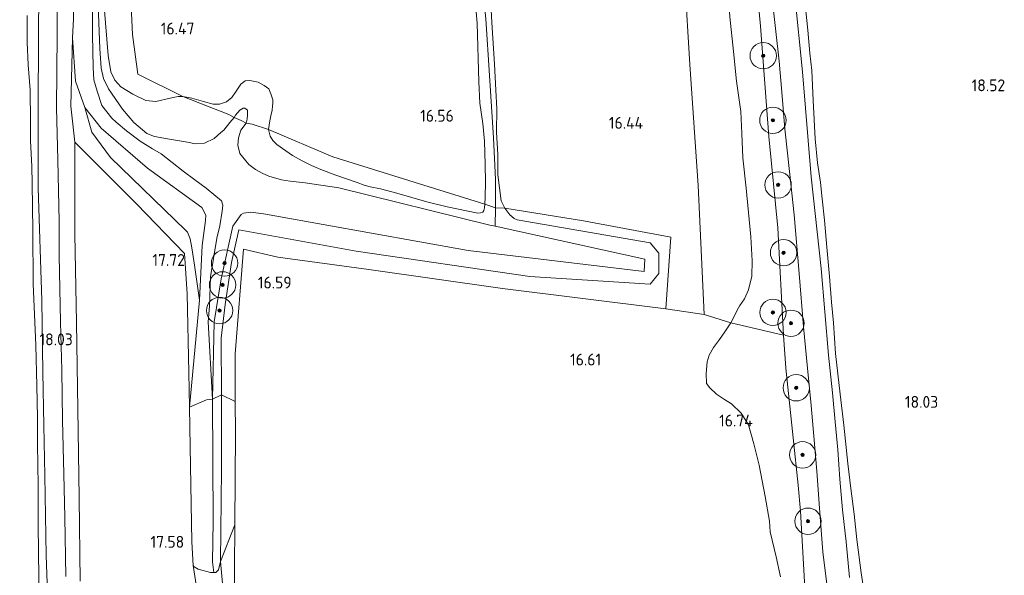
# Model space of a CAD drawing. Extents: x 196936 to 200438, y 361224 to 364196.
# Tile 10 of 256: x 197643 to 197792, y 361822 to 361906. Entities that reach past the tile are written whole.
import ezdxf
from ezdxf.enums import TextEntityAlignment as Align

# ---------------------------------------------------------------- set-up
doc = ezdxf.new("R2010")
doc.units = 0
for name, color, linetype, lineweight in [('B-ME-GR-BOOM-S', 90, 'Continuous', 25), ('B-ME-GR-BOUWLAND_AKKERBOUW-GV', 80, 'Continuous', 13), ('B-ME-GR-GRAS-GV', 60, 'Continuous', 13), ('B-ME-GW-TALUD_KRUIN-G', 90, 'Continuous', 18), ('B-ME-GW-TALUD_TEEN-G', 90, 'Continuous', 18), ('B-ME-IE-TERREINAFSCHEIDING_KUNSTMATIG_HEKWERK-G', 20, 'IE-TERREINAFSCHEIDING-KUNSTMATIG', 18), ('B-ME-OG-HOOGTEPUNT-S', 7, 'Continuous', 25), ('B-ME-OG-TERREIN_GROEN-GV', 7, 'Continuous', 18), ('B-ME-OG-WATER_GREPPEL-G', 160, 'Continuous', 18), ('B-ME-OG-WATER_SLOOT-G', 120, 'Continuous', 18), ('B-ME-OG-WATER_SLOOT-GV', 120, 'Continuous', 18), ('B-ME-VH-VERHARDING_HALFVERHARDING-GV', 252, 'Continuous', 18)]:
    doc.layers.add(name, color=color, linetype=linetype, lineweight=lineweight)
doc.styles.add('NLCS-ISO-ANNOTATIVE-T18', font='NLCS-ISO.ttf', dxfattribs={"height": 1.8})
doc.linetypes.add('IE-TERREINAFSCHEIDING-KUNSTMATIG', pattern='A,4,[82,NLCS.SHX,S=0.75,R=90,X=0,Y=0],4,-2', length=10)

# ---------------------------------------------------------------- blocks, each defined once
blk = doc.blocks.new('SAL-HOOGTELABEL-SO')
at = {"color": 0, "linetype": 'ByBlock', "lineweight": -2, "style": 'NLCS-ISO-ANNOTATIVE-T18'}
blk.add_attdef('HOOGTE', text='', height=1.8, dxfattribs=at).set_placement((2.79, 0), align=Align.RIGHT)
blk = doc.blocks.new('SGR-BOOM_01-SO')
at = {"linetype": 'ByBlock', "lineweight": 18}
h = blk.add_hatch(color=0, dxfattribs=at)
h.dxf.hatch_style = 1
edge = h.paths.add_edge_path()
edge.add_arc((0, 0), 0.25, 0, 360)
at = {"color": 0, "linetype": 'ByBlock', "lineweight": 18}
for radius in [2, 0.25]:
    blk.add_circle((0, 0), radius, dxfattribs=at)

msp = doc.modelspace()

# ---------------------------------------------------------------- linework, layer by layer
at = {"layer": 'B-ME-GR-BOUWLAND_AKKERBOUW-GV'}
for points in [[(197770.589, 361819.167, 17.91), (197770.115, 361822.465, 17.958), (197769.442, 361827.511, 17.937), (197769.018, 361831.344, 17.98), (197768.529, 361835.249, 17.966), (197768.093, 361839.03, 18.02), (197767.476, 361844.858, 17.99), (197766.94, 361849.569, 18.006), (197766.232, 361855.693, 17.985), (197765.888, 361860.35, 18.043), (197765.582, 361863.485, 18.075), (197765.309, 361867.4, 18.04), (197764.907, 361871.819, 18.033), (197764.558, 361875.942, 18.053), (197764.17, 361879.127, 18.055), (197763.927, 361881.616, 18.08), (197763.495, 361884.623, 18.068), (197763.149, 361888.24, 17.993), (197762.836, 361894.057, 18.015), (197762.627, 361898.619, 18.04), (197762.316, 361901.218, 18.065), (197762, 361904.702, 18.058), (197761.601, 361908.616, 18.008)], [(197643.693, 361906.923, 17.891), (197643.657, 361902.887, 17.881), (197643.848, 361899.446, 17.907), (197644.117, 361895.66, 17.894), (197644.193, 361890.863, 17.931), (197644.157, 361887.94, 17.931), (197644.37, 361884.032, 17.926), (197644.421, 361881.467, 17.957), (197644.515, 361874.337, 18.06), (197644.605, 361866.265, 18.087), (197644.982, 361856.954, 18.045), (197645.147, 361850.806, 18.028), (197645.221, 361846.021, 18.031), (197645.252, 361841.989, 17.995), (197645.357, 361835.713, 18.028), (197645.339, 361830.095, 18), (197645.413, 361825.311, 18.006), (197645.505, 361818.867, 18.028)]]:
    msp.add_polyline3d(points, dxfattribs=at)
at = {"layer": 'B-ME-GR-GRAS-GV'}
for points in [[(197641.688, 361960.555, 17.897), (197643.18, 361954.039, 17.887), (197644.074, 361948.083, 17.87), (197644.611, 361941.806, 17.885), (197645.299, 361932.2, 17.824), (197645.462, 361923.979, 17.929), (197645.481, 361914.685, 18.002), (197645.407, 361904.59, 18.009), (197645.319, 361891.956, 17.951), (197645.322, 361880.819, 17.951), (197645.899, 361863.74, 18.024), (197646.073, 361852.894, 18.052), (197646.21, 361844.784, 18.038), (197646.338, 361837.219, 17.969), (197646.54, 361825.098, 17.978), (197646.833, 361816.693, 18)], [(197761.507, 361821.101, 17.809), (197760.889, 361831.814, 17.819), (197760.554, 361835.77, 17.832), (197759.795, 361842.934, 17.999), (197758.658, 361853.488, 17.936), (197758.323, 361858.482, 17.803), (197757.482, 361874.734, 17.779), (197756.093, 361888.611, 17.92), (197754.857, 361905.315, 17.938), (197753.173, 361923.33, 17.854)], [(197711.006, 361916.133, 16.486), (197711.885, 361905.783, 16.417), (197712.125, 361896.874, 16.42), (197712.283, 361893.646, 16.445), (197712.761, 361890.56, 16.472), (197712.99, 361887.883, 16.517), (197713.113, 361884.379, 16.512), (197713.149, 361881.686, 16.547), (197713.101, 361879.424, 16.562), (197713.055, 361878.33, 16.562), (197690.036, 361885.501, 16.333), (197680.241, 361889.683, 16.426), (197680.458, 361890.956, 16.453), (197680.683, 361892.007, 16.448), (197680.814, 361892.543, 16.351), (197680.855, 361893.228, 16.314), (197680.92, 361893.622, 16.396), (197680.924, 361894.158, 16.531), (197680.607, 361895.057, 16.538), (197680.291, 361895.829, 16.533), (197679.626, 361896.339, 16.516), (197678.701, 361896.818, 16.521), (197677.405, 361897.071, 16.528), (197676.698, 361897.023, 16.563), (197676.076, 361896.544, 16.568), (197675.271, 361895.319, 16.561), (197674.725, 361894.505, 16.508), (197673.902, 361893.854, 16.483), (197672.833, 361893.483, 16.463), (197671.888, 361893.493, 16.463), (197670.412, 361893.917, 16.486), (197668.632, 361894.384, 16.456), (197667.284, 361894.682, 16.471), (197660.443, 361898.025, 16.491), (197659.646, 361904.05, 16.528), (197658.935, 361919.32, 16.641)], [(197649.519, 361821.908, 17.939), (197649.373, 361830.905, 17.933), (197649.241, 361837.415, 18.005), (197649.036, 361845.599, 18.005), (197648.914, 361853.191, 18.066), (197648.739, 361860.454, 17.953), (197648.543, 361870.633, 17.978), (197648.518, 361875.701, 17.921), (197648.337, 361885.075, 17.878), (197648.144, 361892.933, 17.875), (197648.227, 361904.026, 17.941), (197648.209, 361915.648, 17.869)], [(197756.063, 361914.48, 18.03), (197757.66, 361900.008, 18.04), (197758.092, 361895.314, 18.061), (197758.534, 361889.782, 18.056), (197759.303, 361882.846, 18.064), (197759.924, 361876.73, 17.993), (197760.724, 361867.844, 17.988), (197761.337, 361859.732, 18.045), (197761.952, 361853.482, 18.001), (197762.546, 361847.804, 17.998), (197762.947, 361843.199, 17.993), (197763.356, 361837.864, 17.912), (197763.778, 361832.255, 17.954), (197764.279, 361825.655, 17.901), (197765.229, 361817.92, 17.854)], [(197653.595, 361913.201, 16.461), (197653.593, 361903.986, 16.401), (197653.665, 361899.033, 16.496), (197653.774, 361897.191, 16.496), (197654.263, 361895.449, 16.495), (197654.994, 361893.294, 16.496), (197656.512, 361891.401, 16.481), (197657.142, 361890.751, 16.366), (197658.746, 361889.454, 16.251), (197660.79, 361887.893, 16.009), (197662.685, 361886.713, 15.708), (197663.991, 361885.985, 15.551), (197665.674, 361884.636, 15.527), (197667.302, 361883.358, 15.468), (197669.093, 361882.019, 15.429), (197670.786, 361880.755, 15.512), (197672.292, 361879.534, 15.578), (197673.11, 361878.841, 15.639), (197673.333, 361878.174, 15.708), (197673.23, 361877.287, 15.789), (197672.865, 361875.042, 15.872), (197672.435, 361873.167, 15.928), (197671.487, 361867.354, 16.036), (197671.296, 361862.907, 16.009), (197671.103, 361860.492, 15.982), (197671.773, 361848.81, 15.919), (197670.861, 361848.671, 16.972), (197668.283, 361847.599, 17.674), (197669.785, 361863.806, 17.273), (197670.215, 361872.086, 17.101), (197670.716, 361875.881, 16.851), (197670.744, 361876.681, 16.71), (197670.14, 361877.842, 16.518), (197661.907, 361883.799, 16.435), (197654.868, 361889.878, 16.774), (197652.42, 361893.003, 17.101), (197651.024, 361896.988, 17.372), (197650.544, 361903.547, 17.753), (197650.707, 361906.412, 17.795)], [(197768.352, 361821.762, 17.907), (197767.827, 361827.183, 17.947), (197767.265, 361832.01, 17.942), (197766.858, 361836.689, 18.006), (197766.574, 361841.091, 17.958), (197766.175, 361845.357, 17.979), (197765.749, 361849.739, 18.019), (197765.133, 361855.457, 18.027), (197764.017, 361868.567, 18.082), (197762.532, 361882.493, 18.03), (197761.186, 361898.404, 18.062), (197760.04, 361909.975, 18.062)], [(197761.601, 361908.616, 18.008), (197762, 361904.702, 18.058), (197762.316, 361901.218, 18.065), (197762.627, 361898.619, 18.04), (197762.836, 361894.057, 18.015), (197763.149, 361888.24, 17.993), (197763.495, 361884.623, 18.068), (197763.927, 361881.616, 18.08), (197764.17, 361879.127, 18.055), (197764.558, 361875.942, 18.053), (197764.907, 361871.819, 18.033), (197765.309, 361867.4, 18.04), (197765.582, 361863.485, 18.075), (197765.888, 361860.35, 18.043), (197766.232, 361855.693, 17.985), (197766.94, 361849.569, 18.006), (197767.476, 361844.858, 17.99), (197768.093, 361839.03, 18.02), (197768.529, 361835.249, 17.966), (197769.018, 361831.344, 17.98), (197769.442, 361827.511, 17.937), (197770.115, 361822.465, 17.958), (197770.589, 361819.167, 17.91)], [(197645.505, 361818.867, 18.028), (197645.413, 361825.311, 18.006), (197645.339, 361830.095, 18), (197645.357, 361835.713, 18.028), (197645.252, 361841.989, 17.995), (197645.221, 361846.021, 18.031), (197645.147, 361850.806, 18.028), (197644.982, 361856.954, 18.045), (197644.605, 361866.265, 18.087), (197644.515, 361874.337, 18.06), (197644.421, 361881.467, 17.957), (197644.37, 361884.032, 17.926), (197644.157, 361887.94, 17.931), (197644.193, 361890.863, 17.931), (197644.117, 361895.66, 17.894), (197643.848, 361899.446, 17.907), (197643.657, 361902.887, 17.881), (197643.693, 361906.923, 17.891)], [(197650.707, 361906.412, 17.795), (197650.544, 361903.547, 17.753), (197650.301, 361893.199, 17.671), (197650.876, 361887.749, 17.686), (197650.886, 361873.815, 17.668), (197651.164, 361860.423, 17.71), (197651.331, 361847.274, 17.719), (197651.572, 361833.854, 17.701), (197651.719, 361821.21, 17.725)], [(197651.719, 361821.21, 17.725), (197651.572, 361833.854, 17.701), (197651.331, 361847.274, 17.719), (197651.164, 361860.423, 17.71), (197650.886, 361873.815, 17.668), (197650.876, 361887.749, 17.686), (197660.284, 361878.351, 17.716), (197667.55, 361870.881, 17.713), (197667.918, 361864.752, 17.743), (197668.188, 361852.849, 17.74), (197668.283, 361847.599, 17.674), (197668.392, 361841.548, 17.599), (197668.625, 361827.182, 17.684), (197668.835, 361823.56, 17.631), (197669.543, 361819.032, 17.576)], [(197675.037, 361813.768, 16.405), (197675.107, 361823.079, 16.258), (197675.149, 361829.741, 16.284), (197675.237, 361843.722, 16.338), (197675.23, 361848.447, 16.436), (197675.219, 361855.64, 16.585), (197676.48, 361871.499, 16.55), (197681.677, 361870.323, 16.478), (197695.46, 361868.435, 16.525), (197715.754, 361865.586, 16.403), (197740.496, 361862.5, 16.408), (197746.286, 361861.614, 16.657), (197750.364, 361860.359, 16.798), (197749.428, 361858.972, 16.78), (197748.631, 361857.819, 16.798), (197747.738, 361856.61, 16.733), (197747.043, 361855.433, 16.759), (197746.741, 361854.428, 16.746), (197746.58, 361852.687, 16.761), (197746.636, 361851.162, 16.78), (197747.146, 361850.497, 16.782), (197748.177, 361849.54, 16.759), (197749.387, 361848.756, 16.759), (197750.456, 361848.06, 16.759), (197751.921, 361846.673, 16.775), (197753.044, 361844.885, 16.816), (197753.846, 361842.015, 16.885), (197754.643, 361838.797, 16.908), (197755.571, 361834.035, 16.921), (197756.211, 361830.288, 16.924), (197756.323, 361828.668, 16.892), (197757.223, 361824.885, 16.89), (197757.848, 361821.843, 16.861)], [(197757.848, 361821.843, 16.861), (197757.223, 361824.885, 16.89), (197756.323, 361828.668, 16.892), (197756.211, 361830.288, 16.924), (197755.571, 361834.035, 16.921), (197754.643, 361838.797, 16.908), (197753.846, 361842.015, 16.885), (197753.044, 361844.885, 16.816), (197751.921, 361846.673, 16.775), (197750.456, 361848.06, 16.759), (197749.387, 361848.756, 16.759), (197748.177, 361849.54, 16.759), (197747.146, 361850.497, 16.782), (197746.636, 361851.162, 16.78), (197746.58, 361852.687, 16.761), (197746.741, 361854.428, 16.746), (197747.043, 361855.433, 16.759), (197747.738, 361856.61, 16.733), (197748.631, 361857.819, 16.798), (197749.428, 361858.972, 16.78), (197750.364, 361860.359, 16.798), (197758.323, 361858.482, 17.803), (197758.658, 361853.488, 17.936), (197759.795, 361842.934, 17.999), (197760.554, 361835.77, 17.832), (197760.889, 361831.814, 17.819), (197761.507, 361821.101, 17.809)]]:
    msp.add_polyline3d(points, dxfattribs=at)
for points in [[(197714.675, 361882.066, 15.826), (197714.651, 361877.776, 16.064), (197713.055, 361878.33, 16.562), (197713.101, 361879.424, 16.562), (197713.149, 361881.686, 16.547), (197713.113, 361884.379, 16.512), (197712.99, 361887.883, 16.517), (197712.761, 361890.56, 16.472), (197712.283, 361893.646, 16.445), (197712.125, 361896.874, 16.42), (197711.885, 361905.783, 16.417), (197711.006, 361916.133, 16.486), (197710.231, 361926.792, 16.459), (197709.652, 361935.132, 16.486), (197708.837, 361943.344, 16.504), (197708.652, 361950.213, 16.562), (197710.176, 361949.81, 16.109), (197711.034, 361938.083, 16.126), (197711.689, 361925.719, 16.078), (197712.264, 361915.858, 15.97), (197713.22, 361906.433, 16.003), (197713.785, 361897.84, 15.859), (197714.358, 361888.406, 15.76)], [(197715.524, 361878.846, 16.459), (197716.073, 361877.732, 16.471), (197714.651, 361877.776, 16.064), (197714.675, 361882.066, 15.826), (197714.358, 361888.406, 15.76), (197713.785, 361897.84, 15.859), (197713.22, 361906.433, 16.003), (197712.264, 361915.858, 15.97), (197711.689, 361925.719, 16.078), (197711.034, 361938.083, 16.126), (197710.176, 361949.81, 16.109), (197710.76, 361949.656, 16.583), (197711.459, 361942.273, 16.495), (197712.445, 361930.415, 16.561), (197713.569, 361916.33, 16.501), (197714.139, 361905.861, 16.504), (197714.53, 361899.584, 16.489), (197714.729, 361895.619, 16.494), (197714.893, 361892.8, 16.526), (197714.844, 361889.244, 16.526), (197715.033, 361885.882, 16.538), (197715.034, 361882.786, 16.538)], [(197745.367, 361881.182, 16.579), (197746.286, 361861.614, 16.657), (197740.496, 361862.5, 16.408), (197741.256, 361873.345, 16.408), (197728.026, 361875.823, 16.363), (197716.073, 361877.732, 16.471), (197715.524, 361878.846, 16.459), (197715.034, 361882.786, 16.538), (197715.033, 361885.882, 16.538), (197714.844, 361889.244, 16.526), (197714.893, 361892.8, 16.526), (197714.729, 361895.619, 16.494), (197714.53, 361899.584, 16.489), (197714.139, 361905.861, 16.504), (197713.569, 361916.33, 16.501), (197712.445, 361930.415, 16.561), (197711.459, 361942.273, 16.495), (197710.76, 361949.656, 16.583), (197742.133, 361941.363, 16.713), (197742.158, 361932.432, 16.658), (197742.624, 361924.636, 16.658), (197744.118, 361899.516, 16.609)], [(197669.785, 361863.806, 17.273), (197668.283, 361847.599, 17.674), (197668.188, 361852.849, 17.74), (197667.918, 361864.752, 17.743), (197667.55, 361870.881, 17.713), (197660.284, 361878.351, 17.716), (197650.876, 361887.749, 17.686), (197650.301, 361893.199, 17.671), (197650.544, 361903.547, 17.753), (197651.024, 361896.988, 17.372), (197652.42, 361893.003, 17.101), (197653.495, 361889.268, 16.999), (197656.328, 361885.414, 16.938), (197667.696, 361874.406, 16.907), (197667.845, 361874.269, 16.918), (197667.971, 361874.092, 17.011), (197668.382, 361873.065, 17.165), (197668.645, 361871.719, 17.293), (197669.064, 361869.086, 17.344)], [(197680.92, 361893.622, 16.396), (197680.855, 361893.228, 16.314), (197680.814, 361892.543, 16.351), (197680.683, 361892.007, 16.448), (197680.458, 361890.956, 16.453), (197680.241, 361889.683, 16.426), (197677.786, 361890.458, 16.203), (197676.85, 361890.642, 15.514), (197677.002, 361891.223, 15.463), (197677.099, 361891.874, 15.441), (197677.05, 361892.564, 15.446), (197676.681, 361892.885, 15.446), (197676.404, 361892.895, 15.446), (197675.938, 361892.564, 15.517), (197675.231, 361891.812, 15.544), (197675.042, 361891.47, 15.439), (197674.242, 361891.947, 16.036), (197671.005, 361893.175, 16.452), (197667.284, 361894.682, 16.471), (197668.632, 361894.384, 16.456), (197670.412, 361893.917, 16.486), (197671.888, 361893.493, 16.463), (197672.833, 361893.483, 16.463), (197673.902, 361893.854, 16.483), (197674.725, 361894.505, 16.508), (197675.271, 361895.319, 16.561), (197676.076, 361896.544, 16.568), (197676.698, 361897.023, 16.563), (197677.405, 361897.071, 16.528), (197678.701, 361896.818, 16.521), (197679.626, 361896.339, 16.516), (197680.291, 361895.829, 16.533), (197680.607, 361895.057, 16.538), (197680.924, 361894.158, 16.531)], [(197670.215, 361872.086, 17.101), (197669.785, 361863.806, 17.273), (197669.064, 361869.086, 17.344), (197668.645, 361871.719, 17.293), (197668.382, 361873.065, 17.165), (197667.971, 361874.092, 17.011), (197667.845, 361874.269, 16.918), (197667.696, 361874.406, 16.907), (197656.328, 361885.414, 16.938), (197653.495, 361889.268, 16.999), (197652.42, 361893.003, 17.101), (197654.868, 361889.878, 16.774), (197661.907, 361883.799, 16.435), (197670.14, 361877.842, 16.518), (197670.744, 361876.681, 16.71), (197670.716, 361875.881, 16.851)], [(197675.037, 361813.768, 16.405), (197674.694, 361813.261, 16.517), (197674.373, 361813.811, 16.504), (197674.213, 361814.439, 16.497), (197673.983, 361815.967, 16.492), (197673.692, 361817.894, 16.505), (197673.494, 361818.646, 16.54), (197673.003, 361824.183, 16.492), (197675.149, 361829.741, 16.284), (197675.107, 361823.079, 16.258)], [(197673.003, 361824.183, 16.492), (197673.494, 361818.646, 16.54), (197672.972, 361819.382, 16.644), (197672.664, 361819.427, 16.821), (197671.745, 361819.462, 17.079), (197671.188, 361819.279, 17.215), (197670.865, 361818.866, 17.171), (197670.848, 361818.511, 17.025), (197670.924, 361817.66, 16.973), (197671.193, 361816.338, 16.9), (197671.84, 361813.389, 16.67), (197672.888, 361811.019, 16.573), (197673.538, 361810.363, 16.5), (197670.254, 361806.555, 17.78), (197669.934, 361815.62, 17.683), (197669.543, 361819.032, 17.576), (197668.835, 361823.56, 17.631), (197669.007, 361823.391, 17.616), (197669.58, 361823.006, 17.566), (197671.461, 361822.512, 17.247), (197671.954, 361822.507, 17.063), (197672.269, 361822.504, 16.946), (197672.681, 361822.947, 16.691)]]:
    msp.add_polyline3d(points, close=True, dxfattribs=at)
at = {"layer": 'B-ME-GW-TALUD_KRUIN-G'}
for points in [[(197758.323, 361858.482, 17.803), (197757.482, 361874.734, 17.779), (197756.093, 361888.611, 17.92), (197754.857, 361905.315, 17.938), (197753.173, 361923.33, 17.854), (197752.152, 361938.715, 18.173)], [(197650.544, 361903.547, 17.753), (197650.301, 361893.199, 17.671), (197650.876, 361887.749, 17.686)], [(197668.835, 361823.56, 17.631), (197669.543, 361819.032, 17.576), (197669.934, 361815.62, 17.683), (197670.254, 361806.555, 17.78)]]:
    msp.add_polyline3d(points, dxfattribs=at)
at = {"layer": 'B-ME-GW-TALUD_TEEN-G'}
for points in [[(197750.612, 361860.816, 16.73), (197751.282, 361862.263, 16.74), (197751.71, 361862.98, 16.707), (197752.426, 361863.973, 16.697), (197753.044, 361865.338, 16.692), (197753.524, 361867.432, 16.692), (197753.557, 361869.761, 16.692), (197753.374, 361873.406, 16.692), (197752.673, 361880.747, 16.672), (197752.188, 361885.351, 16.672), (197752.02, 361889.055, 16.672), (197751.883, 361892.374, 16.672), (197751.205, 361896.961, 16.672), (197750.764, 361901.491, 16.672), (197750.209, 361906.711, 16.672)], [(197652.42, 361893.003, 17.101), (197653.495, 361889.268, 16.999), (197656.328, 361885.414, 16.938), (197667.696, 361874.406, 16.907), (197667.845, 361874.269, 16.918)], [(197669.785, 361863.806, 17.273), (197669.064, 361869.086, 17.344), (197668.645, 361871.719, 17.293), (197668.382, 361873.065, 17.165), (197667.971, 361874.092, 17.011), (197667.845, 361874.269, 16.918)], [(197750.612, 361860.816, 16.73), (197750.364, 361860.359, 16.798), (197749.428, 361858.972, 16.78), (197748.631, 361857.819, 16.798), (197747.738, 361856.61, 16.733), (197747.043, 361855.433, 16.759), (197746.741, 361854.428, 16.746), (197746.58, 361852.687, 16.761), (197746.636, 361851.162, 16.78), (197747.146, 361850.497, 16.782), (197748.177, 361849.54, 16.759), (197749.387, 361848.756, 16.759), (197750.456, 361848.06, 16.759), (197751.921, 361846.673, 16.775), (197753.044, 361844.885, 16.816), (197753.846, 361842.015, 16.885), (197754.643, 361838.797, 16.908), (197755.571, 361834.035, 16.921), (197756.211, 361830.288, 16.924), (197756.323, 361828.668, 16.892), (197757.223, 361824.885, 16.89), (197757.848, 361821.843, 16.861)], [(197673.494, 361818.646, 16.54), (197673.003, 361824.183, 16.492)]]:
    msp.add_polyline3d(points, dxfattribs=at)
at = {"layer": 'B-ME-IE-TERREINAFSCHEIDING_KUNSTMATIG_HEKWERK-G'}
for points in [[(197667.284, 361894.682, 16.471), (197660.443, 361898.025, 16.491), (197659.646, 361904.05, 16.528), (197658.935, 361919.32, 16.641), (197657.995, 361935.844, 16.548), (197656.749, 361963.932, 17.131)], [(197744.118, 361899.516, 16.609), (197742.624, 361924.636, 16.658), (197742.158, 361932.432, 16.658), (197742.133, 361941.363, 16.713)], [(197746.286, 361861.614, 16.657), (197745.367, 361881.182, 16.579), (197744.118, 361899.516, 16.609)], [(197680.241, 361889.683, 16.426), (197677.786, 361890.458, 16.203), (197676.85, 361890.642, 15.514), (197676.101, 361891.006, 15.071), (197675.042, 361891.47, 15.439), (197674.242, 361891.947, 16.036), (197671.005, 361893.175, 16.452), (197667.284, 361894.682, 16.471)], [(197728.026, 361875.823, 16.363), (197716.073, 361877.732, 16.471), (197714.651, 361877.776, 16.064), (197713.055, 361878.33, 16.562), (197690.036, 361885.501, 16.333), (197680.241, 361889.683, 16.426)], [(197651.719, 361821.21, 17.725), (197651.572, 361833.854, 17.701), (197651.331, 361847.274, 17.719), (197651.164, 361860.423, 17.71), (197650.886, 361873.815, 17.668), (197650.876, 361887.749, 17.686)], [(197650.876, 361887.749, 17.686), (197660.284, 361878.351, 17.716), (197667.55, 361870.881, 17.713), (197667.918, 361864.752, 17.743), (197668.188, 361852.849, 17.74), (197668.283, 361847.599, 17.674)], [(197728.026, 361875.823, 16.363), (197741.256, 361873.345, 16.408), (197740.496, 361862.5, 16.408), (197715.754, 361865.586, 16.403), (197695.46, 361868.435, 16.525), (197681.677, 361870.323, 16.478), (197676.48, 361871.499, 16.55), (197675.219, 361855.64, 16.585), (197675.23, 361848.447, 16.436), (197675.237, 361843.722, 16.338), (197675.149, 361829.741, 16.284), (197675.107, 361823.079, 16.258), (197675.037, 361813.768, 16.405), (197694.614, 361807.343, 16.188), (197711.299, 361801.594, 16.236), (197720.991, 361798.311, 16.323), (197725.461, 361796.872, 16.138), (197731.477, 361794.69, 16.06)], [(197746.286, 361861.614, 16.657), (197740.496, 361862.5, 16.408)], [(197746.286, 361861.614, 16.657), (197750.364, 361860.359, 16.798), (197758.323, 361858.482, 17.803)], [(197773.667, 361741.495, 17.628), (197772.229, 361746.348, 17.556), (197771.135, 361752.283, 17.468), (197766.162, 361784.363, 17.511), (197764.423, 361794.553, 17.511), (197763.594, 361799.751, 17.556), (197763.095, 361805.635, 17.576), (197762.076, 361814.463, 17.647), (197761.507, 361821.101, 17.809), (197760.889, 361831.814, 17.819), (197760.554, 361835.77, 17.832), (197759.795, 361842.934, 17.999), (197758.658, 361853.488, 17.936), (197758.323, 361858.482, 17.803)], [(197668.283, 361847.599, 17.674), (197668.392, 361841.548, 17.599), (197668.625, 361827.182, 17.684), (197668.835, 361823.56, 17.631)]]:
    msp.add_polyline3d(points, dxfattribs=at)
at = {"layer": 'B-ME-OG-TERREIN_GROEN-GV'}
for points in [[(197665.361, 361894.394, 16.627), (197663.199, 361893.888, 16.616), (197661.647, 361894.067, 16.616), (197659.671, 361895.033, 16.616), (197657.886, 361896.122, 16.616), (197656.957, 361897.112, 16.738), (197656.335, 361898.404, 16.811), (197655.944, 361900.862, 16.866), (197655.358, 361908.314, 16.86), (197655.795, 361916.43, 16.748), (197655.923, 361926.729, 16.682), (197655.42, 361935.34, 16.682), (197654.77, 361948.586, 16.888), (197654.371, 361956.46, 17.023), (197653.791, 361960.68, 17.095), (197653.043, 361962.664, 17.177), (197651.036, 361965.442, 17.396), (197656.749, 361963.932, 17.131), (197657.995, 361935.844, 16.548), (197658.935, 361919.32, 16.641), (197659.646, 361904.05, 16.528), (197660.443, 361898.025, 16.491), (197667.284, 361894.682, 16.471), (197666.563, 361894.657, 16.471)], [(197750.612, 361860.816, 16.73), (197750.364, 361860.359, 16.798), (197746.286, 361861.614, 16.657), (197745.367, 361881.182, 16.579), (197744.118, 361899.516, 16.609), (197742.624, 361924.636, 16.658), (197742.158, 361932.432, 16.658), (197742.133, 361941.363, 16.713), (197747.919, 361939.834, 16.664), (197750.209, 361906.711, 16.672), (197750.764, 361901.491, 16.672), (197751.205, 361896.961, 16.672), (197751.883, 361892.374, 16.672), (197752.02, 361889.055, 16.672), (197752.188, 361885.351, 16.672), (197752.673, 361880.747, 16.672), (197753.374, 361873.406, 16.692), (197753.557, 361869.761, 16.692), (197753.524, 361867.432, 16.692), (197753.044, 361865.338, 16.692), (197752.426, 361863.973, 16.697), (197751.71, 361862.98, 16.707), (197751.282, 361862.263, 16.74)], [(197757.482, 361874.734, 17.779), (197758.323, 361858.482, 17.803), (197750.364, 361860.359, 16.798), (197750.612, 361860.816, 16.73), (197751.282, 361862.263, 16.74), (197751.71, 361862.98, 16.707), (197752.426, 361863.973, 16.697), (197753.044, 361865.338, 16.692), (197753.524, 361867.432, 16.692), (197753.557, 361869.761, 16.692), (197753.374, 361873.406, 16.692), (197752.673, 361880.747, 16.672), (197752.188, 361885.351, 16.672), (197752.02, 361889.055, 16.672), (197751.883, 361892.374, 16.672), (197751.205, 361896.961, 16.672), (197750.764, 361901.491, 16.672), (197750.209, 361906.711, 16.672), (197747.919, 361939.834, 16.664), (197752.152, 361938.715, 18.173), (197753.173, 361923.33, 17.854), (197754.857, 361905.315, 17.938), (197756.093, 361888.611, 17.92)], [(197707.343, 361877.958, 16.54), (197711.998, 361876.978, 16.562), (197712.385, 361877.009, 16.562), (197712.764, 361877.138, 16.562), (197712.919, 361877.384, 16.562), (197713.013, 361877.772, 16.562), (197713.055, 361878.33, 16.562), (197714.651, 361877.776, 16.064), (197714.623, 361874.99, 16.072), (197713.799, 361875.171, 15.868), (197690.899, 361880.812, 15.955), (197685.793, 361881.593, 15.926), (197683.556, 361881.85, 15.926), (197682.229, 361882.025, 15.911), (197680.284, 361882.591, 15.842), (197679.31, 361883.045, 15.759), (197678.285, 361883.612, 15.686), (197677.261, 361884.372, 15.654), (197675.911, 361886.024, 15.659), (197675.588, 361887.302, 15.671), (197675.733, 361888.375, 15.656), (197676.085, 361889.575, 15.632), (197676.85, 361890.642, 15.514), (197677.786, 361890.458, 16.203), (197680.241, 361889.683, 16.426), (197680.494, 361888.658, 16.385), (197680.936, 361888.013, 16.355), (197681.512, 361887.398, 16.317), (197682.879, 361886.401, 16.312), (197683.909, 361885.707, 16.32), (197685.387, 361884.904, 16.325), (197686.76, 361884.189, 16.325), (197688.191, 361883.587, 16.38), (197690.443, 361882.721, 16.442), (197693.715, 361881.637, 16.49), (197694.781, 361881.218, 16.562), (197695.667, 361880.97, 16.592), (197697.261, 361880.643, 16.597), (197699.69, 361879.986, 16.445), (197704.273, 361878.708, 16.497)], [(197712.385, 361877.009, 16.562), (197711.998, 361876.978, 16.562), (197707.343, 361877.958, 16.54), (197704.273, 361878.708, 16.497), (197699.69, 361879.986, 16.445), (197697.261, 361880.643, 16.597), (197695.667, 361880.97, 16.592), (197694.781, 361881.218, 16.562), (197693.715, 361881.637, 16.49), (197690.443, 361882.721, 16.442), (197688.191, 361883.587, 16.38), (197686.76, 361884.189, 16.325), (197685.387, 361884.904, 16.325), (197683.909, 361885.707, 16.32), (197682.879, 361886.401, 16.312), (197681.512, 361887.398, 16.317), (197680.936, 361888.013, 16.355), (197680.494, 361888.658, 16.385), (197680.241, 361889.683, 16.426), (197690.036, 361885.501, 16.333), (197713.055, 361878.33, 16.562), (197713.013, 361877.772, 16.562), (197712.919, 361877.384, 16.562), (197712.764, 361877.138, 16.562)], [(197739.446, 361870.903, 16.402), (197739.412, 361867.838, 16.402), (197738.094, 361866.195, 16.42), (197719.879, 361867.399, 16.366), (197693.56, 361871.222, 16.507), (197675.748, 361874.471, 16.558), (197674.634, 361869.488, 16.663), (197673.675, 361863.148, 16.6), (197673.091, 361858.045, 16.525), (197673.135, 361849.451, 16.561), (197671.773, 361848.81, 15.919), (197672.031, 361860.519, 16.005), (197673.068, 361867.039, 16.036), (197674.858, 361875.001, 15.681), (197676.093, 361876.799, 15.556), (197676.457, 361876.985, 15.554), (197677.597, 361877.139, 15.51), (197679.508, 361876.881, 15.525), (197681.243, 361876.586, 15.875), (197710.522, 361871.304, 15.973), (197737.207, 361868.132, 15.97), (197737.312, 361869.994, 15.97), (197714.623, 361874.99, 16.072), (197714.651, 361877.776, 16.064), (197716.073, 361877.732, 16.471), (197716.867, 361876.717, 16.471), (197717.524, 361876.177, 16.473), (197717.942, 361875.949, 16.471), (197738.117, 361872.483, 16.402)], [(197741.256, 361873.345, 16.408), (197740.496, 361862.5, 16.408), (197715.754, 361865.586, 16.403), (197695.46, 361868.435, 16.525), (197681.677, 361870.323, 16.478), (197676.48, 361871.499, 16.55), (197675.219, 361855.64, 16.585), (197675.23, 361848.447, 16.436), (197673.135, 361849.451, 16.561), (197673.091, 361858.045, 16.525), (197673.675, 361863.148, 16.6), (197674.634, 361869.488, 16.663), (197675.748, 361874.471, 16.558), (197693.56, 361871.222, 16.507), (197719.879, 361867.399, 16.366), (197738.094, 361866.195, 16.42), (197739.412, 361867.838, 16.402), (197739.446, 361870.903, 16.402), (197738.117, 361872.483, 16.402), (197717.942, 361875.949, 16.471), (197717.524, 361876.177, 16.473), (197716.867, 361876.717, 16.471), (197716.073, 361877.732, 16.471), (197728.026, 361875.823, 16.363)], [(197671.788, 361824.128, 15.955), (197671.954, 361822.507, 17.063), (197671.461, 361822.512, 17.247), (197669.58, 361823.006, 17.566), (197669.007, 361823.391, 17.616), (197668.835, 361823.56, 17.631), (197668.625, 361827.182, 17.684), (197668.392, 361841.548, 17.599), (197668.283, 361847.599, 17.674), (197670.861, 361848.671, 16.972), (197671.773, 361848.81, 15.919), (197671.889, 361830.234, 15.919)], [(197672.681, 361822.947, 16.691), (197672.269, 361822.504, 16.946), (197671.954, 361822.507, 17.063), (197671.788, 361824.128, 15.955), (197671.889, 361830.234, 15.919), (197671.773, 361848.81, 15.919), (197673.135, 361849.451, 16.561), (197673.135, 361838.131, 16.438), (197673.003, 361824.183, 16.492)], [(197675.149, 361829.741, 16.284), (197673.003, 361824.183, 16.492), (197673.135, 361838.131, 16.438), (197673.135, 361849.451, 16.561), (197675.23, 361848.447, 16.436), (197675.237, 361843.722, 16.338)]]:
    msp.add_polyline3d(points, close=True, dxfattribs=at)
msp.add_polyline3d([(197655.358, 361908.314, 16.86), (197655.944, 361900.862, 16.866), (197656.335, 361898.404, 16.811), (197656.957, 361897.112, 16.738), (197657.886, 361896.122, 16.616), (197659.671, 361895.033, 16.616), (197661.647, 361894.067, 16.616), (197663.199, 361893.888, 16.616), (197665.361, 361894.394, 16.627), (197666.563, 361894.657, 16.471), (197667.284, 361894.682, 16.471), (197671.005, 361893.175, 16.452), (197674.242, 361891.947, 16.036), (197675.042, 361891.47, 15.439), (197674.377, 361890.713, 15.634), (197673.477, 361889.576, 15.715), (197673.048, 361889.198, 15.722), (197672.027, 361888.311, 15.556), (197670.574, 361887.58, 15.485), (197669.176, 361887.506, 15.448), (197667.985, 361887.75, 15.485), (197664.961, 361888.227, 15.639), (197662.992, 361888.582, 15.849), (197661.807, 361889.061, 15.945), (197659.839, 361890.72, 16.109), (197658.125, 361892.735, 16.209), (197655.982, 361895.816, 16.326), (197655.231, 361897.38, 16.332), (197654.913, 361898.941, 16.33), (197654.696, 361901.936, 16.315), (197654.437, 361908.468, 16.336)], dxfattribs=at)
at = {"layer": 'B-ME-OG-WATER_GREPPEL-G'}
for points in [[(197710.176, 361949.81, 16.109), (197711.034, 361938.083, 16.126), (197711.689, 361925.719, 16.078), (197712.264, 361915.858, 15.97), (197713.22, 361906.433, 16.003), (197713.785, 361897.84, 15.859), (197714.358, 361888.406, 15.76), (197714.675, 361882.066, 15.826), (197714.651, 361877.776, 16.064)], [(197714.651, 361877.776, 16.064), (197714.623, 361874.99, 16.072)], [(197671.773, 361848.81, 15.919), (197671.889, 361830.234, 15.919), (197671.788, 361824.128, 15.955)]]:
    msp.add_polyline3d(points, dxfattribs=at)
at = {"layer": 'B-ME-OG-WATER_SLOOT-G'}
for points in [[(197649.056, 361953.27, 17.788), (197650.111, 361949.317, 17.738), (197650.69, 361946.776, 17.703), (197651.064, 361943.526, 17.633), (197651.07, 361940.84, 17.583), (197650.91, 361937.342, 17.566), (197650.795, 361935.192, 17.528), (197650.68, 361932.914, 17.551), (197650.81, 361930.861, 17.626), (197650.98, 361928.199, 17.588), (197650.972, 361926.874, 17.671), (197650.915, 361923.541, 17.751), (197650.764, 361919.693, 17.786), (197650.672, 361917.379, 17.793), (197650.678, 361913.398, 17.805), (197650.711, 361909.916, 17.786), (197650.707, 361906.412, 17.795), (197650.544, 361903.547, 17.753)], [(197708.652, 361950.213, 16.562), (197708.837, 361943.344, 16.504), (197709.652, 361935.132, 16.486), (197710.231, 361926.792, 16.459), (197711.006, 361916.133, 16.486), (197711.885, 361905.783, 16.417), (197712.125, 361896.874, 16.42)], [(197710.76, 361949.656, 16.583), (197711.459, 361942.273, 16.495), (197712.445, 361930.415, 16.561), (197713.569, 361916.33, 16.501), (197714.139, 361905.861, 16.504)], [(197655.944, 361900.862, 16.866), (197655.358, 361908.314, 16.86), (197655.795, 361916.43, 16.748)], [(197714.893, 361892.8, 16.526), (197714.729, 361895.619, 16.494), (197714.53, 361899.584, 16.489), (197714.139, 361905.861, 16.504)], [(197650.544, 361903.547, 17.753), (197651.024, 361896.988, 17.372), (197652.42, 361893.003, 17.101), (197654.868, 361889.878, 16.774), (197661.907, 361883.799, 16.435)], [(197667.284, 361894.682, 16.471), (197666.563, 361894.657, 16.471), (197665.361, 361894.394, 16.627), (197663.199, 361893.888, 16.616), (197661.647, 361894.067, 16.616), (197659.671, 361895.033, 16.616), (197657.886, 361896.122, 16.616), (197656.957, 361897.112, 16.738), (197656.335, 361898.404, 16.811), (197655.944, 361900.862, 16.866)], [(197680.241, 361889.683, 16.426), (197680.458, 361890.956, 16.453), (197680.683, 361892.007, 16.448), (197680.814, 361892.543, 16.351), (197680.855, 361893.228, 16.314), (197680.92, 361893.622, 16.396), (197680.924, 361894.158, 16.531), (197680.607, 361895.057, 16.538), (197680.291, 361895.829, 16.533), (197679.626, 361896.339, 16.516), (197678.701, 361896.818, 16.521), (197677.405, 361897.071, 16.528), (197676.698, 361897.023, 16.563), (197676.076, 361896.544, 16.568), (197675.271, 361895.319, 16.561), (197674.725, 361894.505, 16.508), (197673.902, 361893.854, 16.483), (197672.833, 361893.483, 16.463), (197671.888, 361893.493, 16.463), (197670.412, 361893.917, 16.486), (197668.632, 361894.384, 16.456), (197667.284, 361894.682, 16.471)], [(197712.125, 361896.874, 16.42), (197712.283, 361893.646, 16.445), (197712.761, 361890.56, 16.472), (197712.99, 361887.883, 16.517), (197713.113, 361884.379, 16.512), (197713.149, 361881.686, 16.547)], [(197717.942, 361875.949, 16.471), (197717.524, 361876.177, 16.473), (197716.867, 361876.717, 16.471), (197716.073, 361877.732, 16.471), (197715.524, 361878.846, 16.459), (197715.034, 361882.786, 16.538), (197715.033, 361885.882, 16.538), (197714.844, 361889.244, 16.526), (197714.893, 361892.8, 16.526)], [(197694.781, 361881.218, 16.562), (197693.715, 361881.637, 16.49), (197690.443, 361882.721, 16.442), (197688.191, 361883.587, 16.38), (197686.76, 361884.189, 16.325), (197685.387, 361884.904, 16.325), (197683.909, 361885.707, 16.32), (197682.879, 361886.401, 16.312), (197681.512, 361887.398, 16.317), (197680.936, 361888.013, 16.355), (197680.494, 361888.658, 16.385), (197680.241, 361889.683, 16.426)], [(197661.907, 361883.799, 16.435), (197670.14, 361877.842, 16.518), (197670.744, 361876.681, 16.71), (197670.716, 361875.881, 16.851), (197670.215, 361872.086, 17.101)], [(197713.149, 361881.686, 16.547), (197713.101, 361879.424, 16.562), (197713.055, 361878.33, 16.562), (197713.013, 361877.772, 16.562), (197712.919, 361877.384, 16.562), (197712.764, 361877.138, 16.562), (197712.385, 361877.009, 16.562), (197711.998, 361876.978, 16.562), (197707.343, 361877.958, 16.54), (197704.273, 361878.708, 16.497), (197699.69, 361879.986, 16.445), (197697.261, 361880.643, 16.597), (197695.667, 361880.97, 16.592), (197694.781, 361881.218, 16.562)], [(197673.003, 361824.183, 16.492), (197673.135, 361838.131, 16.438), (197673.135, 361849.451, 16.561), (197673.091, 361858.045, 16.525), (197673.675, 361863.148, 16.6), (197674.634, 361869.488, 16.663), (197675.748, 361874.471, 16.558), (197693.56, 361871.222, 16.507), (197719.879, 361867.399, 16.366), (197738.094, 361866.195, 16.42), (197739.412, 361867.838, 16.402), (197739.446, 361870.903, 16.402), (197738.117, 361872.483, 16.402), (197717.942, 361875.949, 16.471)], [(197670.215, 361872.086, 17.101), (197669.785, 361863.806, 17.273), (197668.283, 361847.599, 17.674)], [(197668.835, 361823.56, 17.631), (197669.007, 361823.391, 17.616), (197669.58, 361823.006, 17.566), (197671.461, 361822.512, 17.247), (197671.954, 361822.507, 17.063), (197672.269, 361822.504, 16.946), (197672.681, 361822.947, 16.691), (197673.003, 361824.183, 16.492)]]:
    msp.add_polyline3d(points, dxfattribs=at)
at = {"layer": 'B-ME-OG-WATER_SLOOT-GV'}
msp.add_polyline3d([(197654.437, 361908.468, 16.336), (197654.696, 361901.936, 16.315), (197654.913, 361898.941, 16.33), (197655.231, 361897.38, 16.332), (197655.982, 361895.816, 16.326), (197658.125, 361892.735, 16.209), (197659.839, 361890.72, 16.109), (197661.807, 361889.061, 15.945), (197662.992, 361888.582, 15.849), (197664.961, 361888.227, 15.639), (197667.985, 361887.75, 15.485), (197669.176, 361887.506, 15.448), (197670.574, 361887.58, 15.485), (197672.027, 361888.311, 15.556), (197673.048, 361889.198, 15.722), (197673.477, 361889.576, 15.715), (197674.377, 361890.713, 15.634), (197675.042, 361891.47, 15.439), (197676.101, 361891.006, 15.071), (197676.85, 361890.642, 15.514), (197676.085, 361889.575, 15.632), (197675.733, 361888.375, 15.656), (197675.588, 361887.302, 15.671), (197675.911, 361886.024, 15.659), (197677.261, 361884.372, 15.654), (197678.285, 361883.612, 15.686), (197679.31, 361883.045, 15.759), (197680.284, 361882.591, 15.842), (197682.229, 361882.025, 15.911), (197683.556, 361881.85, 15.926), (197685.793, 361881.593, 15.926), (197690.899, 361880.812, 15.955), (197713.799, 361875.171, 15.868), (197714.623, 361874.99, 16.072), (197737.312, 361869.994, 15.97), (197737.207, 361868.132, 15.97), (197710.522, 361871.304, 15.973), (197681.243, 361876.586, 15.875), (197679.508, 361876.881, 15.525), (197677.597, 361877.139, 15.51), (197676.457, 361876.985, 15.554), (197676.093, 361876.799, 15.556), (197674.858, 361875.001, 15.681), (197673.068, 361867.039, 16.036), (197672.031, 361860.519, 16.005), (197671.773, 361848.81, 15.919), (197671.103, 361860.492, 15.982), (197671.296, 361862.907, 16.009), (197671.487, 361867.354, 16.036), (197672.435, 361873.167, 15.928), (197672.865, 361875.042, 15.872), (197673.23, 361877.287, 15.789), (197673.333, 361878.174, 15.708), (197673.11, 361878.841, 15.639), (197672.292, 361879.534, 15.578), (197670.786, 361880.755, 15.512), (197669.093, 361882.019, 15.429), (197667.302, 361883.358, 15.468), (197665.674, 361884.636, 15.527), (197663.991, 361885.985, 15.551), (197662.685, 361886.713, 15.708), (197660.79, 361887.893, 16.009), (197658.746, 361889.454, 16.251), (197657.142, 361890.751, 16.366), (197656.512, 361891.401, 16.481), (197654.994, 361893.294, 16.496), (197654.263, 361895.449, 16.495), (197653.774, 361897.191, 16.496), (197653.665, 361899.033, 16.496), (197653.593, 361903.986, 16.401), (197653.595, 361913.201, 16.461)], dxfattribs=at)
msp.add_polyline3d([(197677.002, 361891.223, 15.463), (197676.85, 361890.642, 15.514), (197676.101, 361891.006, 15.071), (197675.042, 361891.47, 15.439), (197675.231, 361891.812, 15.544), (197675.938, 361892.564, 15.517), (197676.404, 361892.895, 15.446), (197676.681, 361892.885, 15.446), (197677.05, 361892.564, 15.446), (197677.099, 361891.874, 15.441)], close=True, dxfattribs=at)
at = {"layer": 'B-ME-VH-VERHARDING_HALFVERHARDING-GV'}
for points in [[(197639.759, 361968.423, 17.905), (197643.892, 361967.33, 17.96), (197644.538, 361961.009, 17.962), (197645.71, 361954.691, 17.972), (197646.368, 361951.183, 17.91), (197647.115, 361946.231, 17.857), (197647.614, 361941.941, 17.835), (197647.78, 361939.986, 17.788), (197648.085, 361932.283, 17.779), (197648.127, 361925.73, 17.788), (197648.209, 361915.648, 17.869), (197648.227, 361904.026, 17.941), (197648.144, 361892.933, 17.875), (197648.337, 361885.075, 17.878), (197648.518, 361875.701, 17.921), (197648.543, 361870.633, 17.978), (197648.739, 361860.454, 17.953), (197648.914, 361853.191, 18.066), (197649.036, 361845.599, 18.005), (197649.241, 361837.415, 18.005), (197649.373, 361830.905, 17.933), (197649.519, 361821.908, 17.939)], [(197646.833, 361816.693, 18), (197646.54, 361825.098, 17.978), (197646.338, 361837.219, 17.969), (197646.21, 361844.784, 18.038), (197646.073, 361852.894, 18.052), (197645.899, 361863.74, 18.024), (197645.322, 361880.819, 17.951), (197645.319, 361891.956, 17.951), (197645.407, 361904.59, 18.009), (197645.481, 361914.685, 18.002), (197645.462, 361923.979, 17.929), (197645.299, 361932.2, 17.824), (197644.611, 361941.806, 17.885), (197644.074, 361948.083, 17.87), (197643.18, 361954.039, 17.887), (197641.688, 361960.555, 17.897)], [(197765.229, 361817.92, 17.854), (197764.279, 361825.655, 17.901), (197763.778, 361832.255, 17.954), (197763.356, 361837.864, 17.912), (197762.947, 361843.199, 17.993), (197762.546, 361847.804, 17.998), (197761.952, 361853.482, 18.001), (197761.337, 361859.732, 18.045), (197760.724, 361867.844, 17.988), (197759.924, 361876.73, 17.993), (197759.303, 361882.846, 18.064), (197758.534, 361889.782, 18.056), (197758.092, 361895.314, 18.061), (197757.66, 361900.008, 18.04), (197756.063, 361914.48, 18.03)], [(197760.04, 361909.975, 18.062), (197761.186, 361898.404, 18.062), (197762.532, 361882.493, 18.03), (197764.017, 361868.567, 18.082), (197765.133, 361855.457, 18.027), (197765.749, 361849.739, 18.019), (197766.175, 361845.357, 17.979), (197766.574, 361841.091, 17.958), (197766.858, 361836.689, 18.006), (197767.265, 361832.01, 17.942), (197767.827, 361827.183, 17.947), (197768.352, 361821.762, 17.907)]]:
    msp.add_polyline3d(points, dxfattribs=at)

# ---------------------------------------------------------------- block references
at = {"layer": 'B-ME-GR-BOOM-S'}
for p in [(197755.251, 361900.841, 17.925), (197756.722, 361891.048, 17.925), (197757.512, 361881.256, 17.88), (197758.337, 361870.987, 17.915), (197673.598, 361869.417, 16.219), (197673.293, 361866.107, 16.219), (197672.845, 361862.216, 16.234), (197756.727, 361861.942, 17.632), (197759.464, 361860.292, 17.881), (197760.263, 361850.513, 17.979), (197761.227, 361840.351, 17.979), (197762.041, 361830.292, 17.896)]:
    msp.add_blockref('SGR-BOOM_01-SO', p, dxfattribs=at)
at = {"layer": 'B-ME-OG-HOOGTEPUNT-S'}
for p, values in [((197666.238, 361904.056, 16.469), {'HOOGTE': '16.47'}), ((197789.135, 361895.453, 18.516), {'HOOGTE': '18.52'}), ((197705.558, 361890.842, 16.561), {'HOOGTE': '16.56'}), ((197734.255, 361889.769, 16.443), {'HOOGTE': '16.44'}), ((197664.807, 361868.981, 17.719), {'HOOGTE': '17.72'}), ((197680.977, 361865.561, 16.593), {'HOOGTE': '16.59'}), ((197647.798, 361856.952, 18.031), {'HOOGTE': '18.03'}), ((197727.892, 361853.893, 16.608), {'HOOGTE': '16.61'}), ((197778.99, 361847.476, 18.031), {'HOOGTE': '18.03'}), ((197750.877, 361844.646, 16.74), {'HOOGTE': '16.74'}), ((197664.693, 361826.266, 17.576), {'HOOGTE': '17.58'})]:
    msp.add_blockref('SAL-HOOGTELABEL-SO', p, dxfattribs=at).add_auto_attribs(values)

doc.saveas('drawing.dxf')
